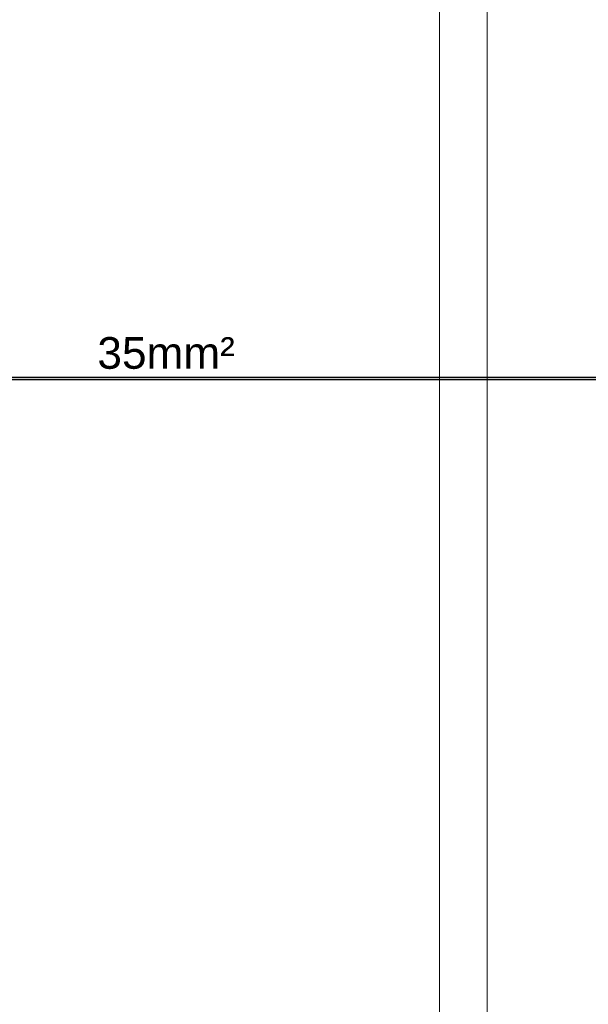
# Model space of a CAD drawing. Header units: millimetres. Extents: x 4477830 to 4478275, y -30323838 to -30323445.
# Tile 32 of 124: x 4477971.1 to 4477974.7, y -30323615.21 to -30323608.99. Entities that reach past the tile are written whole.
import ezdxf

# ---------------------------------------------------------------- set-up
doc = ezdxf.new("R2010")
doc.units = ezdxf.units.MM
doc.linetypes.add('NULL', pattern=[0])
for name, color, linetype, lineweight in [('IFC-Parede padrão-Contorno', 44, 'Continuous', 5), ('PR-Condutos', 150, 'Continuous', 25), ('PR-Textos conduto', 7, 'Continuous', 9)]:
    doc.layers.add(name, color=color, linetype=linetype, lineweight=lineweight)
doc.styles.add('ARIAL', font='arial.ttf')

msp = doc.modelspace()

# ---------------------------------------------------------------- hatches: boundary and pattern name
at = {"layer": 'PR-Condutos', "linetype": 'Continuous', "true_color": 0x105689}
for points in [[(4477965.9322, -30323611.2485), (4477977.3981, -30323611.2488), (4477977.398, -30323611.2485)], [(4477977.4313, -30323611.2502), (4477965.9389, -30323611.2488), (4477965.9323, -30323611.2502)], [(4477965.9323, -30323611.2488), (4477977.3983, -30323611.2502), (4477977.3981, -30323611.2488)], [(4477977.4314, -30323611.2524), (4477965.9389, -30323611.2502), (4477965.9323, -30323611.2524)], [(4477965.9323, -30323611.2502), (4477977.3986, -30323611.2524), (4477977.3983, -30323611.2502)], [(4477977.4314, -30323611.2551), (4477965.9389, -30323611.2524), (4477965.9323, -30323611.2551)], [(4477965.9323, -30323611.2524), (4477977.399, -30323611.2551), (4477977.3986, -30323611.2524)], [(4477977.4314, -30323611.2578), (4477965.9389, -30323611.2551), (4477965.9323, -30323611.2578)], [(4477965.9323, -30323611.2551), (4477977.3994, -30323611.2578), (4477977.399, -30323611.2551)], [(4477977.4313, -30323611.2601), (4477965.9389, -30323611.2578), (4477965.9323, -30323611.2601)], [(4477965.9323, -30323611.2578), (4477977.3998, -30323611.2601), (4477977.3994, -30323611.2578)], [(4477977.4313, -30323611.2615), (4477965.9389, -30323611.2601), (4477965.9323, -30323611.2615)], [(4477965.9323, -30323611.2601), (4477977.4, -30323611.2615), (4477977.3998, -30323611.2601)], [(4477965.9323, -30323611.2615), (4477977.4, -30323611.2618), (4477977.4, -30323611.2615)], [(4477977.4313, -30323611.2488), (4477965.9389, -30323611.2485), (4477965.9389, -30323611.2488)], [(4477977.4313, -30323611.2618), (4477965.9389, -30323611.2615), (4477965.9389, -30323611.2618)]]:
    msp.add_hatch(color=146, dxfattribs=at).paths.add_polyline_path(points)

# ---------------------------------------------------------------- linework, layer by layer
at = {"layer": 'IFC-Parede padrão-Contorno', "color": 8, "lineweight": 5}
for p, q in [((4477973.7593, -30323624.3593), (4477973.7593, -30323598.2571)), ((4477974.0593, -30323624.3593), (4477974.0593, -30323598.2571))]:
    msp.add_line(p, q, dxfattribs=at)
at = {"layer": 'PR-Condutos', "color": 146, "true_color": 0x105689}
for p, q in [((4477977.398, -30323611.2485), (4477965.9322, -30323611.2485)), ((4477965.9389, -30323611.2618), (4477977.4313, -30323611.2618))]:
    msp.add_line(p, q, dxfattribs=at)

# ---------------------------------------------------------------- texts
at = {"layer": 'PR-Textos conduto', "linetype": 'NULL', "insert": (4477972.0301, -30323611.1964), "char_height": 0.2, "width": 1.738415, "attachment_point": 8, "line_spacing_factor": 0.6, "style": 'ARIAL'}
msp.add_mtext('35mm²', dxfattribs=at)

doc.saveas('drawing.dxf')
